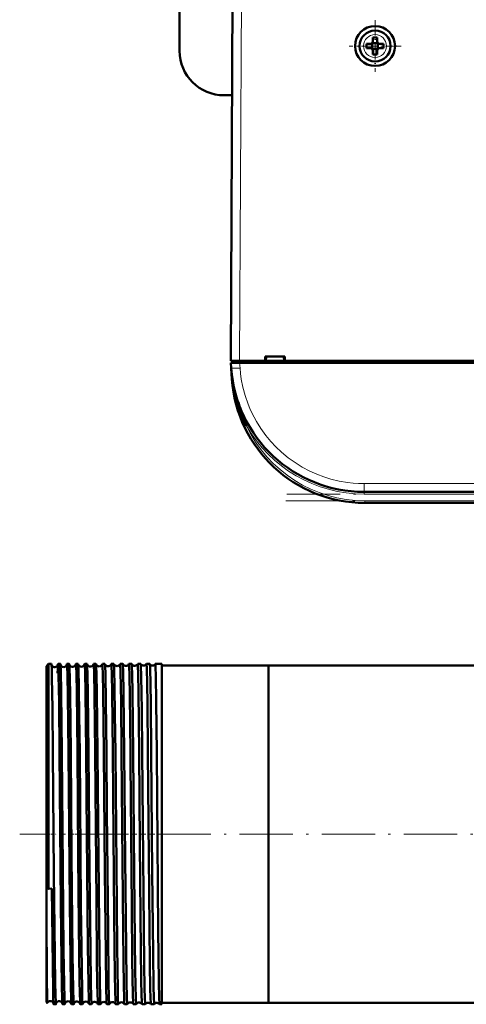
# Model space of a CAD drawing. Extents: x -1358 to 1757, y -1537 to 622.
# Tile 1 of 93: x -199 to -99, y -1533 to -1311. Entities that reach past the tile are written whole.
import ezdxf

# ---------------------------------------------------------------- set-up
doc = ezdxf.new("R2010")
doc.units = 0
doc.linetypes.add('DASHDOT', pattern=[18.5, 12, -3, 0.5, -3])

msp = doc.modelspace()

# ---------------------------------------------------------------- linework, layer by layer
at = {"color": 7, "lineweight": 50}
for p, q in [((-163.21, -1303.75), (-163.21, -1317.75)), ((-151.71, -1387.64), (-151.28, -1305.58)), ((-121.13, -1316.14), (-120.2, -1316.14)), ((-119.85, -1315.99), (-119.84, -1316)), ((-119.84, -1316), (-118.57, -1316)), ((-119.84, -1316), (-119.84, -1317.27)), ((-119.7, -1315.64), (-119.7, -1314.71)), ((-118.7, -1314.71), (-118.7, -1315.64)), ((-118.57, -1316), (-118.56, -1315.99)), ((-118.57, -1316), (-118.57, -1317.27)), ((-117.28, -1316.14), (-118.2, -1316.14)), ((-121.13, -1317.14), (-120.2, -1317.14)), ((-119.84, -1317.27), (-119.85, -1317.28)), ((-118.57, -1317.27), (-119.84, -1317.27)), ((-119.7, -1317.64), (-119.7, -1318.56)), ((-118.7, -1317.64), (-118.7, -1318.56)), ((-118.57, -1317.27), (-118.56, -1317.28)), ((-117.28, -1317.14), (-118.2, -1317.14)), ((-151.4, -1327.75), (-153.21, -1327.75)), ((-143.91, -1387.64), (-143.91, -1386.64)), ((-143.91, -1386.64), (-139.51, -1386.64)), ((-143.77, -1387.64), (-143.71, -1386.64)), ((-139.71, -1386.64), (-139.64, -1387.64)), ((-139.51, -1386.64), (-139.51, -1387.64)), ((-151.71, -1387.64), (-149.71, -1387.64)), ((-151.6, -1389.23), (-151.68, -1388.04)), ((-151.68, -1388.04), (-149.69, -1388.04)), ((-151.6, -1389.26), (-151.42, -1391.73)), ((-151.41, -1387.64), (-151.41, -1388.04)), ((-149.71, -1387.64), (-143.91, -1387.64)), ((103.27, -1388.04), (-149.69, -1388.04)), ((-143.91, -1387.64), (-143.77, -1387.64)), ((-143.86, -1387.64), (-139.56, -1387.64)), ((-139.64, -1387.64), (-139.51, -1387.64)), ((-139.51, -1387.64), (-19.91, -1387.64)), ((-149.25, -1398.94), (-149.15, -1399.17)), ((75.25, -1417.14), (-121.67, -1417.14)), ((75.08, -1419.64), (-121.5, -1419.64)), ((-193.21, -1456.44), (-192.71, -1455.94)), ((-192.71, -1455.94), (-192.71, -1475.91)), ((-192.06, -1455.94), (-192.71, -1455.94)), ((-190.06, -1455.94), (-190.56, -1455.94)), ((-188.06, -1455.94), (-188.57, -1455.94)), ((-186.05, -1455.94), (-186.57, -1455.94)), ((-184.04, -1455.94), (-184.57, -1455.94)), ((-182.04, -1455.94), (-182.58, -1455.94)), ((-180.03, -1455.94), (-180.59, -1455.94)), ((-178.01, -1455.94), (-178.6, -1455.94)), ((-176, -1455.94), (-176.61, -1455.94)), ((-173.98, -1455.94), (-174.63, -1455.94)), ((-173.98, -1455.95), (-173.98, -1455.94)), ((-172.64, -1455.94), (-172.65, -1455.95)), ((-171.96, -1455.94), (-172.64, -1455.94)), ((-171.96, -1455.94), (-171.96, -1455.94)), ((-170.66, -1455.94), (-170.67, -1455.94)), ((-169.94, -1455.94), (-170.66, -1455.94)), ((-169.94, -1455.94), (-169.94, -1455.94)), ((-168.68, -1455.94), (-168.69, -1455.94)), ((-167.21, -1455.94), (-168.68, -1455.94)), ((-167.21, -1455.94), (-167.21, -1475.91)), ((-193.21, -1456.44), (-193.21, -1476.15)), ((-143.21, -1456.25), (-167.21, -1456.25)), ((-143.21, -1456.25), (-143.21, -1476.06)), ((-47.36, -1456.25), (-143.21, -1456.25)), ((-143.21, -1456.25), (-143.21, -1532.35)), ((-192.71, -1475.91), (-192.71, -1506.6)), ((-167.21, -1475.91), (-167.21, -1532.66)), ((-193.21, -1476.15), (-193.21, -1506.44)), ((-143.21, -1476.06), (-143.21, -1532.35)), ((-192.71, -1506.6), (-193.21, -1506.44)), ((-193.21, -1506.44), (-193.21, -1512.75)), ((-192.71, -1506.6), (-191.96, -1506.59)), ((-193.21, -1512.75), (-193.21, -1532.16)), ((-193.21, -1532.16), (-193, -1532.37)), ((-191.06, -1532.66), (-191.56, -1532.66)), ((-189.06, -1532.66), (-189.56, -1532.66)), ((-187.05, -1532.66), (-187.57, -1532.66)), ((-185.05, -1532.66), (-185.57, -1532.66)), ((-183.04, -1532.66), (-183.58, -1532.66)), ((-181.03, -1532.66), (-181.59, -1532.66)), ((-179.02, -1532.66), (-179.59, -1532.66)), ((-177.01, -1532.66), (-177.61, -1532.66)), ((-174.99, -1532.66), (-175.62, -1532.66)), ((-174.99, -1532.65), (-174.99, -1532.66)), ((-173.64, -1532.66), (-173.64, -1532.65)), ((-172.97, -1532.66), (-173.64, -1532.66)), ((-172.97, -1532.65), (-172.97, -1532.66)), ((-171.65, -1532.66), (-171.66, -1532.65)), ((-170.95, -1532.66), (-171.65, -1532.66)), ((-170.95, -1532.66), (-170.95, -1532.66)), ((-169.67, -1532.66), (-169.68, -1532.66)), ((-168.93, -1532.66), (-169.67, -1532.66)), ((-168.93, -1532.66), (-168.93, -1532.66)), ((-167.7, -1532.66), (-167.7, -1532.66)), ((-167.21, -1532.66), (-167.7, -1532.66)), ((-143.21, -1532.35), (-167.21, -1532.35)), ((416.79, -1532.35), (-143.21, -1532.35))]:
    msp.add_line(p, q, dxfattribs=at)
at = {"color": 7, "lineweight": 18}
for p, q in [((-149.28, -1305.58), (-149.71, -1387.64)), ((-119.18, -1314.06), (-119.2, -1314.06)), ((-121.78, -1316.61), (-121.78, -1316.64)), ((-116.63, -1316.66), (-116.63, -1316.64)), ((-119.23, -1319.21), (-119.2, -1319.21)), ((-149.71, -1388.04), (-149.71, -1387.64)), ((-149.69, -1388.04), (-149.6, -1389.23)), ((-151.42, -1391.73), (-151.37, -1391.73)), ((-151.33, -1392.09), (-151.37, -1391.73)), ((-148.17, -1402.25), (-147.86, -1402.07)), ((-147.86, -1402.07), (-147.73, -1402)), ((75.25, -1415.28), (-121.67, -1415.28)), ((-121.67, -1417.14), (-121.67, -1415.28)), ((-121.67, -1417.14), (-121.67, -1417.64)), ((75.25, -1417.64), (-121.67, -1417.64)), ((-121.5, -1419.14), (-121.5, -1419.64)), ((75.08, -1419.14), (-121.5, -1419.14))]:
    msp.add_line(p, q, dxfattribs=at)
at = {"color": 7, "linetype": 'DASHDOT', "lineweight": 18, "ltscale": 0.292499}
msp.add_line((-119.2, -1310.79), (-119.2, -1322.49), dxfattribs=at)
at = {"color": 7, "linetype": 'DASHDOT', "lineweight": 18, "ltscale": 0.2925}
msp.add_line((-113.35, -1316.64), (-125.05, -1316.64), dxfattribs=at)
at = {"color": 7, "linetype": 'DASHDOT', "lineweight": 18, "ltscale": 0.012015}
msp.add_line((-149.72, -1387.6), (-149.72, -1388.08), dxfattribs=at)
at = {"color": 7, "linetype": 'DASHDOT', "lineweight": 18}
for p, q in [((94.95, -1417.64), (-141.36, -1417.64)), ((94.74, -1419.14), (-141.15, -1419.14)), ((472.79, -1494.3), (-199.21, -1494.3))]:
    msp.add_line(p, q, dxfattribs=at)
at = {"color": 7, "linetype": 'DASHDOT', "lineweight": 18, "ltscale": 0.06524}
msp.add_line((-193.43, -1494.3), (-190.82, -1494.3), dxfattribs=at)
at = {"color": 7, "linetype": 'DASHDOT', "lineweight": 18, "ltscale": 0.03561}
msp.add_line((-188.92, -1494.3), (-190.34, -1494.3), dxfattribs=at)
at = {"color": 7, "linetype": 'DASHDOT', "lineweight": 18, "ltscale": 0.03565}
msp.add_line((-186.92, -1494.3), (-188.34, -1494.3), dxfattribs=at)
at = {"color": 7, "linetype": 'DASHDOT', "lineweight": 18, "ltscale": 0.035804}
msp.add_line((-184.92, -1494.3), (-186.35, -1494.3), dxfattribs=at)
at = {"color": 7, "linetype": 'DASHDOT', "lineweight": 18, "ltscale": 0.036131}
msp.add_line((-182.91, -1494.3), (-184.36, -1494.3), dxfattribs=at)
at = {"color": 7, "linetype": 'DASHDOT', "lineweight": 18, "ltscale": 0.036586}
msp.add_line((-180.9, -1494.3), (-182.36, -1494.3), dxfattribs=at)
at = {"color": 7, "linetype": 'DASHDOT', "lineweight": 18, "ltscale": 0.037163}
msp.add_line((-178.89, -1494.3), (-180.37, -1494.3), dxfattribs=at)
at = {"color": 7, "linetype": 'DASHDOT', "lineweight": 18, "ltscale": 0.037863}
msp.add_line((-176.87, -1494.3), (-178.39, -1494.3), dxfattribs=at)
at = {"color": 7, "linetype": 'DASHDOT', "lineweight": 18, "ltscale": 0.038689}
msp.add_line((-174.86, -1494.3), (-176.4, -1494.3), dxfattribs=at)
at = {"color": 7, "linetype": 'DASHDOT', "lineweight": 18, "ltscale": 0.039642}
msp.add_line((-172.84, -1494.3), (-174.42, -1494.3), dxfattribs=at)
at = {"color": 7, "linetype": 'DASHDOT', "lineweight": 18, "ltscale": 0.040735}
msp.add_line((-170.81, -1494.3), (-172.44, -1494.3), dxfattribs=at)
at = {"color": 7, "linetype": 'DASHDOT', "lineweight": 18, "ltscale": 0.04198}
msp.add_line((-168.79, -1494.3), (-170.47, -1494.3), dxfattribs=at)
at = {"color": 7, "lineweight": 18}
msp.add_lwpolyline([(-149.6, -1389.23), (-149.49, -1390.46), (-149.32, -1391.72), (-148.96, -1393.56), (-148.46, -1395.43), (-147.78, -1397.39), (-147.38, -1398.38), (-146.93, -1399.36), (-146.45, -1400.32), (-145.92, -1401.27), (-144.92, -1402.88), (-143.79, -1404.44), (-142.7, -1405.76), (-141.52, -1407.03), (-140.26, -1408.21), (-138.78, -1409.44), (-137.22, -1410.56), (-135.58, -1411.58), (-133.91, -1412.46), (-132.32, -1413.17), (-130.73, -1413.77), (-129.15, -1414.26), (-127.26, -1414.71), (-125.42, -1415.02), (-124.15, -1415.17), (-122.91, -1415.25), (-121.67, -1415.28)], dxfattribs=at)
at = {"color": 7, "lineweight": 50}
for points in [[(-191.99, -1457.01), (-192.04, -1456.06), (-192.05, -1455.95), (-192.06, -1455.94), (-192.06, -1455.94), (-192.06, -1455.94)], [(-190.56, -1455.94), (-190.56, -1455.94), (-190.57, -1455.94), (-190.57, -1455.95), (-190.57, -1455.96), (-190.59, -1456.11)], [(-190.22, -1475.91), (-190.35, -1464.54), (-190.45, -1458.52), (-190.5, -1456.75), (-190.54, -1456.03), (-190.56, -1455.95), (-190.56, -1455.94), (-190.56, -1455.94), (-190.56, -1455.94)], [(-190.03, -1456.14), (-190.05, -1455.96), (-190.05, -1455.95), (-190.06, -1455.94), (-190.06, -1455.94), (-190.06, -1455.94)], [(-188.57, -1455.94), (-188.57, -1455.94), (-188.57, -1455.94), (-188.57, -1455.94), (-188.57, -1455.95), (-188.58, -1455.97), (-188.6, -1456.2)], [(-188.22, -1475.91), (-188.37, -1463.05), (-188.45, -1458.64), (-188.52, -1456.25), (-188.55, -1455.97), (-188.56, -1455.95), (-188.56, -1455.94), (-188.56, -1455.94), (-188.56, -1455.94), (-188.57, -1455.94)], [(-188.04, -1456.02), (-188.05, -1455.95), (-188.05, -1455.94), (-188.05, -1455.94), (-188.06, -1455.94)], [(-186.57, -1455.94), (-186.57, -1455.94), (-186.57, -1455.94), (-186.58, -1455.95), (-186.59, -1456.02)], [(-186.23, -1475.91), (-186.38, -1462.23), (-186.46, -1458.3), (-186.52, -1456.33), (-186.55, -1455.98), (-186.56, -1455.95), (-186.56, -1455.94), (-186.57, -1455.94), (-186.57, -1455.94), (-186.57, -1455.94)], [(-185.71, -1475.91), (-185.8, -1467.48), (-185.88, -1461.26), (-185.98, -1457), (-186.02, -1456.07), (-186.04, -1455.98)], [(-184.23, -1475.91), (-184.39, -1462.27), (-184.47, -1457.9), (-184.54, -1456.16), (-184.56, -1455.96), (-184.57, -1455.95), (-184.57, -1455.94), (-184.57, -1455.94), (-184.57, -1455.94), (-184.57, -1455.94)], [(-183.7, -1475.91), (-183.86, -1462.5), (-183.93, -1458.4), (-184, -1456.35), (-184.03, -1455.97)], [(-182.24, -1475.91), (-182.39, -1463.01), (-182.48, -1457.78), (-182.53, -1456.39), (-182.56, -1455.99), (-182.57, -1455.96), (-182.58, -1455.95), (-182.58, -1455.94), (-182.58, -1455.94), (-182.58, -1455.94)], [(-181.69, -1475.91), (-181.85, -1462.39), (-181.92, -1458.37), (-181.99, -1456.36), (-182.01, -1456.03), (-182.03, -1455.96)], [(-180.25, -1475.91), (-180.41, -1462.23), (-180.48, -1458.3), (-180.54, -1456.33), (-180.57, -1455.98), (-180.58, -1455.95), (-180.58, -1455.94), (-180.59, -1455.94), (-180.59, -1455.94), (-180.59, -1455.94)], [(-179.68, -1475.91), (-179.81, -1464.4), (-179.91, -1458.32), (-179.98, -1456.3), (-180.01, -1456.02), (-180.02, -1455.95)], [(-178.26, -1475.91), (-178.42, -1462.27), (-178.49, -1458.29), (-178.56, -1456.29), (-178.59, -1455.98), (-178.59, -1455.95), (-178.6, -1455.94), (-178.6, -1455.94), (-178.6, -1455.94), (-178.6, -1455.94)], [(-177.67, -1475.91), (-177.76, -1467.28), (-177.84, -1461.15), (-177.94, -1456.96), (-177.99, -1456.06), (-178, -1455.97), (-178.01, -1455.95)], [(-176.27, -1475.91), (-176.4, -1464.52), (-176.52, -1457.67), (-176.58, -1456.14), (-176.6, -1455.96), (-176.61, -1455.95), (-176.61, -1455.94), (-176.61, -1455.94), (-176.61, -1455.94)], [(-175.66, -1475.91), (-175.81, -1462.4), (-175.9, -1457.64), (-175.96, -1456.18), (-175.98, -1455.99), (-175.99, -1455.95)], [(-174.29, -1475.91), (-174.43, -1463.05), (-174.51, -1458.64), (-174.59, -1456.25), (-174.61, -1455.97), (-174.62, -1455.95), (-174.62, -1455.94), (-174.62, -1455.94), (-174.63, -1455.94), (-174.63, -1455.94)], [(-173.64, -1475.91), (-173.79, -1462.32), (-173.87, -1458.33), (-173.94, -1456.35), (-173.96, -1456.01), (-173.97, -1455.96), (-173.98, -1455.95)], [(-172.31, -1475.91), (-172.46, -1462.23), (-172.53, -1458.3), (-172.6, -1456.33), (-172.63, -1455.98), (-172.64, -1455.95), (-172.64, -1455.94), (-172.64, -1455.94), (-172.64, -1455.94), (-172.64, -1455.94)], [(-171.62, -1475.91), (-171.72, -1466.27), (-171.84, -1458.73), (-171.92, -1456.31), (-171.95, -1456), (-171.95, -1455.96), (-171.96, -1455.94)], [(-170.33, -1475.91), (-170.44, -1464.81), (-170.51, -1460.54), (-170.6, -1456.77), (-170.64, -1456.03), (-170.66, -1455.95), (-170.66, -1455.94), (-170.66, -1455.94), (-170.66, -1455.94)], [(-169.6, -1475.91), (-169.72, -1464.85), (-169.78, -1460.59), (-169.87, -1456.79), (-169.92, -1456.06), (-169.93, -1455.96), (-169.94, -1455.95), (-169.94, -1455.94)], [(-168.35, -1475.91), (-168.47, -1464.55), (-168.57, -1458.52), (-168.62, -1456.75), (-168.66, -1456.03), (-168.68, -1455.95), (-168.68, -1455.94), (-168.68, -1455.94), (-168.68, -1455.94)], [(-191.72, -1475.91), (-191.83, -1465.95), (-191.94, -1458.97), (-191.99, -1457.01)], [(-189.72, -1475.91), (-189.87, -1462.3), (-189.97, -1457.6), (-190.03, -1456.14)], [(-187.72, -1475.91), (-187.87, -1462.62), (-187.92, -1459.31), (-187.99, -1456.81), (-188.04, -1456.02)], [(-191.06, -1532.66), (-191.06, -1532.66), (-191.06, -1532.66), (-191.07, -1532.66), (-191.07, -1532.65), (-191.07, -1532.63), (-191.1, -1532.39), (-191.17, -1530.28), (-191.22, -1527.95), (-191.31, -1521.53), (-191.49, -1503.2), (-191.72, -1475.91)], [(-189.64, -1531.61), (-189.72, -1528.36), (-189.8, -1522.68), (-189.93, -1510.16), (-190.22, -1475.91)], [(-189.06, -1532.66), (-189.06, -1532.66), (-189.06, -1532.66), (-189.06, -1532.65), (-189.08, -1532.6), (-189.11, -1532.13), (-189.15, -1531.2), (-189.22, -1528.13), (-189.32, -1520.53), (-189.49, -1502.1), (-189.72, -1475.91)], [(-187.59, -1532.53), (-187.64, -1531.76), (-187.72, -1528.29), (-187.8, -1522.57), (-187.93, -1509.97), (-188.22, -1475.91)], [(-187.05, -1532.66), (-187.06, -1532.66), (-187.06, -1532.66), (-187.06, -1532.65), (-187.08, -1532.58), (-187.12, -1531.93), (-187.19, -1529.07), (-187.3, -1521.58), (-187.52, -1498.99), (-187.72, -1475.91)], [(-185.59, -1532.6), (-185.62, -1532.16), (-185.69, -1530.02), (-185.74, -1527.56), (-185.89, -1514.88), (-186.03, -1499.16), (-186.23, -1475.91)], [(-185.05, -1532.66), (-185.05, -1532.66), (-185.05, -1532.66), (-185.05, -1532.65), (-185.06, -1532.65), (-185.06, -1532.62), (-185.09, -1532.3), (-185.12, -1531.66), (-185.18, -1529.51), (-185.32, -1519.74), (-185.41, -1510.25), (-185.71, -1475.91)], [(-183.59, -1532.63), (-183.61, -1532.49), (-183.64, -1531.92), (-183.73, -1528.03), (-183.85, -1519.57), (-184.07, -1494.43), (-184.23, -1475.91)], [(-183.04, -1532.66), (-183.04, -1532.66), (-183.04, -1532.66), (-183.05, -1532.65), (-183.05, -1532.64), (-183.07, -1532.5), (-183.13, -1531.23), (-183.21, -1527.63), (-183.3, -1520.56), (-183.48, -1502.18), (-183.7, -1475.91)], [(-181.6, -1532.64), (-181.61, -1532.52), (-181.64, -1531.99), (-181.74, -1528.19), (-181.82, -1522.42), (-181.95, -1509.7), (-182.24, -1475.91)], [(-181.03, -1532.66), (-181.03, -1532.66), (-181.03, -1532.66), (-181.04, -1532.66), (-181.04, -1532.65), (-181.04, -1532.63), (-181.07, -1532.4), (-181.12, -1531.24), (-181.2, -1527.18), (-181.35, -1515.08), (-181.43, -1506.76), (-181.69, -1475.91)], [(-179.6, -1532.64), (-179.62, -1532.54), (-179.65, -1532), (-179.74, -1528.76), (-179.85, -1521.19), (-180.02, -1502.88), (-180.25, -1475.91)], [(-179.02, -1532.66), (-179.02, -1532.66), (-179.02, -1532.66), (-179.03, -1532.65), (-179.03, -1532.64), (-179.05, -1532.5), (-179.11, -1531.23), (-179.19, -1527.63), (-179.33, -1515.94), (-179.57, -1489.22), (-179.68, -1475.91)], [(-177.61, -1532.65), (-177.63, -1532.57), (-177.66, -1532.18), (-177.74, -1529.3), (-177.79, -1526.21), (-177.94, -1512.95), (-178.18, -1485.24), (-178.26, -1475.91)], [(-177.01, -1532.66), (-177.01, -1532.66), (-177.01, -1532.66), (-177.01, -1532.65), (-177.01, -1532.65), (-177.02, -1532.62), (-177.05, -1532.3), (-177.08, -1531.66), (-177.14, -1529.5), (-177.28, -1519.74), (-177.37, -1510.15), (-177.67, -1475.91)], [(-175.63, -1532.65), (-175.63, -1532.63), (-175.64, -1532.56), (-175.67, -1532.08), (-175.71, -1531.21), (-175.77, -1528.43), (-175.85, -1522.8), (-175.92, -1516.16), (-176.06, -1500.69), (-176.27, -1475.91)], [(-174.99, -1532.66), (-174.99, -1532.66), (-174.99, -1532.66), (-175, -1532.65), (-175, -1532.64), (-175.02, -1532.5), (-175.08, -1531.23), (-175.16, -1527.64), (-175.26, -1519.79), (-175.45, -1499.88), (-175.66, -1475.91)], [(-173.64, -1532.65), (-173.64, -1532.64), (-173.65, -1532.6), (-173.67, -1532.36), (-173.74, -1530.53), (-173.87, -1522.77), (-173.99, -1510.76), (-174.27, -1478.16), (-174.29, -1475.91)], [(-172.97, -1532.66), (-172.97, -1532.66), (-172.98, -1532.66), (-172.98, -1532.66), (-172.98, -1532.65), (-172.99, -1532.63), (-173.01, -1532.4), (-173.05, -1531.49), (-173.13, -1528.18), (-173.18, -1525.2), (-173.33, -1510.81), (-173.48, -1494.46), (-173.64, -1475.91)], [(-171.66, -1532.65), (-171.66, -1532.63), (-171.68, -1532.55), (-171.72, -1531.91), (-171.75, -1530.74), (-171.83, -1526.97), (-171.91, -1520.52), (-172.13, -1496.51), (-172.31, -1475.91)], [(-170.95, -1532.66), (-170.95, -1532.66), (-170.96, -1532.66), (-170.96, -1532.65), (-170.96, -1532.64), (-170.98, -1532.48), (-171.05, -1531.09), (-171.09, -1529.16), (-171.18, -1523.49), (-171.34, -1507.61), (-171.62, -1475.91)], [(-169.68, -1532.66), (-169.68, -1532.65), (-169.69, -1532.62), (-169.71, -1532.45), (-169.76, -1531.1), (-169.81, -1529.19), (-169.89, -1523.57), (-170.06, -1507.29), (-170.33, -1475.91)], [(-168.93, -1532.66), (-168.93, -1532.66), (-168.93, -1532.66), (-168.94, -1532.65), (-168.94, -1532.64), (-168.96, -1532.48), (-169.02, -1531.09), (-169.08, -1528.64), (-169.19, -1521.14), (-169.36, -1502.9), (-169.6, -1475.91)], [(-167.7, -1532.66), (-167.7, -1532.65), (-167.71, -1532.63), (-167.73, -1532.47), (-167.78, -1531.24), (-167.86, -1527.65), (-168, -1515.86), (-168.26, -1486.23), (-168.35, -1475.91)], [(-191.56, -1532.66), (-191.56, -1532.66), (-191.57, -1532.66), (-191.57, -1532.65), (-191.57, -1532.64), (-191.59, -1532.5), (-191.65, -1531.23), (-191.7, -1529.39), (-191.78, -1523.9), (-191.96, -1506.59)], [(-193, -1532.37), (-193, -1532.36), (-193.01, -1532.35), (-193.02, -1532.25), (-193.05, -1531.41), (-193.12, -1526.72), (-193.21, -1512.75)], [(-191.03, -1532.52), (-191.05, -1532.64), (-191.06, -1532.65), (-191.06, -1532.66), (-191.06, -1532.66), (-191.06, -1532.66)], [(-189.56, -1532.66), (-189.57, -1532.66), (-189.57, -1532.65), (-189.57, -1532.65), (-189.59, -1532.54), (-189.64, -1531.61)], [(-189.04, -1532.56), (-189.05, -1532.65), (-189.05, -1532.66), (-189.06, -1532.66), (-189.06, -1532.66)], [(-187.57, -1532.66), (-187.57, -1532.66), (-187.57, -1532.65), (-187.58, -1532.64), (-187.59, -1532.53)], [(-187.04, -1532.6), (-187.05, -1532.65), (-187.05, -1532.66), (-187.05, -1532.66), (-187.05, -1532.66)], [(-185.57, -1532.66), (-185.57, -1532.66), (-185.57, -1532.66), (-185.58, -1532.65), (-185.59, -1532.6)]]:
    msp.add_lwpolyline(points, dxfattribs=at)
for radius in [4.5, 3.5]:
    msp.add_circle((-119.2, -1316.64), radius, dxfattribs=at)
at = {"color": 7, "lineweight": 18}
for centre, radius, start, end in [((-119.2, -1316.64), 2.57, 90, 179.4706), ((-119.2, -1316.64), 2.57, 0, 89.4706), ((-119.2, -1316.64), 2.57, 180, 269.4706), ((-119.2, -1316.64), 2.57, 270, 359.4706), ((-90.86, -1384.98), 60.88, 184.0416, 186.3583), ((-121.67, -1387.14), 30.5, 209.6942, 269.9999), ((-121.5, -1389.64), 29.5, 205.3037, 270)]:
    msp.add_arc(centre, radius, start, end, dxfattribs=at)
at = {"color": 7, "lineweight": 50}
for centre, radius, start, end in [((-104.03, -1316.63), 17.1, 178.3267, 180.0022), ((-120.2, -1315.64), 0.5, 270, 360), ((-119.2, -1331.81), 17.1, 89.9978, 91.6733), ((-119.2, -1331.81), 17.1, 88.3267, 90.0022), ((-118.2, -1315.64), 0.5, 180, 270), ((-134.38, -1316.63), 17.1, 359.9978, 1.6733), ((-153.21, -1317.75), 10, 180, 270), ((-104, -1316.64), 17.14, 179.9996, 181.6715), ((-120.2, -1317.64), 0.5, 0, 90), ((-118.2, -1317.64), 0.5, 90, 180), ((-134.41, -1316.64), 17.14, 358.3285, 0.0004), ((-119.2, -1301.43), 17.13, 268.3286, 271.6729), ((-121.67, -1387.14), 30, 184, 270), ((-121.5, -1389.64), 30, 184, 270), ((-151.37, -1391.96), 0.135, 285.2868, 317.5746), ((-121.59, -1388.4), 29.96, 187.0814, 207.5257), ((-121.85, -1387.21), 29.8, 198.5314, 203.1815), ((-121.64, -1387.12), 30.03, 205.6025, 209.691), ((-186.11, -1455.98), 0.0684, 358.0586, 37.0277), ((-185.32, -1455.82), 0.738, 192.6024, 272.975), ((-185.31, -1455.82), 0.737, 272.2372, 347.4256), ((-184.52, -1455.98), 0.0685, 143.0747, 182.0242), ((-184.07, -1455.97), 0.037, 359.3841, 45.2646), ((-183.32, -1455.79), 0.74, 194.1431, 272.8885), ((-183.31, -1455.79), 0.739, 272.326, 345.8957), ((-182.56, -1455.97), 0.0369, 134.9157, 180.7059), ((-182.05, -1455.96), 0.0236, 1.4545, 52.1584), ((-181.32, -1455.75), 0.742, 196.3399, 272.812), ((-181.31, -1455.75), 0.741, 272.4162, 343.697), ((-180.58, -1455.96), 0.023, 127.5884, 178.634), ((-180.03, -1455.95), 0.0162, 4.354, 58.6264), ((-179.31, -1455.71), 0.743, 198.7894, 272.7569), ((-179.31, -1455.71), 0.742, 272.462, 341.2371), ((-178.59, -1455.95), 0.0159, 121.2554, 175.8637), ((-178.02, -1455.95), 0.0121, 7.6018, 63.9786), ((-177.31, -1455.68), 0.744, 201.4356, 272.724), ((-177.31, -1455.68), 0.743, 272.4915, 338.6073), ((-176.61, -1455.95), 0.0117, 115.7326, 172.5174), ((-176, -1455.95), 0.00966, 11.0234, 68.4248), ((-175.31, -1455.64), 0.744, 204.2079, 272.692), ((-175.31, -1455.64), 0.744, 272.5186, 335.8352), ((-174.62, -1455.95), 0.00953, 111.5382, 166.9413), ((-173.31, -1455.61), 0.745, 207.0537, 272.6778), ((-173.31, -1455.61), 0.745, 272.5416, 332.9669), ((-171.31, -1455.57), 0.745, 210.0336, 272.6686), ((-171.31, -1455.57), 0.745, 272.5606, 329.9929), ((-169.31, -1455.54), 0.746, 213.1305, 272.6425), ((-169.31, -1455.54), 0.745, 272.5618, 326.8925), ((-191.32, -1455.92), 0.741, 194.1812, 272.8393), ((-191.31, -1455.93), 0.737, 272.2858, 347.6117), ((-100.51, -1460.19), 90.19, 177.8167, 178.6369), ((-189.32, -1455.89), 0.739, 193.1279, 272.9154), ((-189.31, -1455.89), 0.736, 272.1913, 347.734), ((-187.32, -1455.86), 0.738, 192.3837, 273.0018), ((-187.31, -1455.86), 0.736, 272.2098, 347.7046), ((-192.31, -1532.66), 0.744, 86.2717, 156.5519), ((-193, -1532.36), 0.00315, 247.3217, 5.2968), ((-192.31, -1532.66), 0.74, 14.8595, 86.5685), ((-190.32, -1532.69), 0.738, 86.0261, 167.5901), ((-190.31, -1532.69), 0.739, 13.6463, 86.6185), ((-188.32, -1532.72), 0.738, 85.9925, 167.6032), ((-188.31, -1532.72), 0.738, 13.2004, 86.7108), ((-186.32, -1532.76), 0.738, 85.9667, 167.6406), ((-186.31, -1532.76), 0.736, 12.3586, 86.7627), ((-185.09, -1532.63), 0.0493, 318.7964, 1.3729), ((-184.32, -1532.79), 0.739, 86.0503, 166.7313), ((-184.31, -1532.79), 0.738, 13.2101, 86.6969), ((-183.54, -1532.63), 0.0489, 178.5222, 221.1793), ((-183.06, -1532.64), 0.0288, 311.0053, 359.5843), ((-182.32, -1532.83), 0.741, 86.1427, 164.8035), ((-182.31, -1532.83), 0.74, 15.1323, 86.6179), ((-181.57, -1532.64), 0.0285, 180.2583, 228.9346), ((-181.04, -1532.64), 0.0192, 304.3407, 357.1084), ((-180.31, -1532.87), 0.743, 86.2078, 162.4541), ((-180.31, -1532.87), 0.741, 17.4915, 86.5431), ((-179.58, -1532.64), 0.0189, 182.7239, 235.6216), ((-179.03, -1532.65), 0.0138, 298.4831, 354.0313), ((-178.31, -1532.9), 0.743, 86.2428, 159.8943), ((-178.31, -1532.9), 0.743, 20.0578, 86.5012), ((-177.6, -1532.65), 0.0135, 185.735, 241.5974), ((-177.01, -1532.65), 0.0107, 293.5716, 350.6189), ((-176.31, -1532.94), 0.744, 86.2763, 157.1945), ((-176.31, -1532.94), 0.743, 22.763, 86.473), ((-175.62, -1532.65), 0.0103, 189.3001, 246.7188), ((-174.31, -1532.97), 0.745, 86.2992, 154.3814), ((-174.31, -1532.97), 0.744, 25.5846, 86.4502), ((-172.31, -1533.01), 0.745, 86.3073, 151.4622), ((-172.31, -1533.01), 0.745, 28.5166, 86.4249), ((-170.31, -1533.05), 0.745, 86.3223, 148.4446), ((-170.31, -1533.04), 0.745, 31.532, 86.4172), ((-168.31, -1533.08), 0.746, 86.3419, 145.2819), ((-168.31, -1533.08), 0.745, 34.6859, 86.4147)]:
    msp.add_arc(centre, radius, start, end, dxfattribs=at)
at = {"color": 7, "lineweight": 18}
for centre, major_axis, ratio, start_param, end_param in [((-149.6, -1389.09), (2, 0.14), 0.069587, 3.141593, 4.707523), ((-151.82, -1391.76), (0.495, 0.076), 0.164442, 5.813966, 6.277967)]:
    msp.add_ellipse(centre, major_axis=major_axis, ratio=ratio, start_param=start_param, end_param=end_param, dxfattribs=at)

doc.saveas('drawing.dxf')
